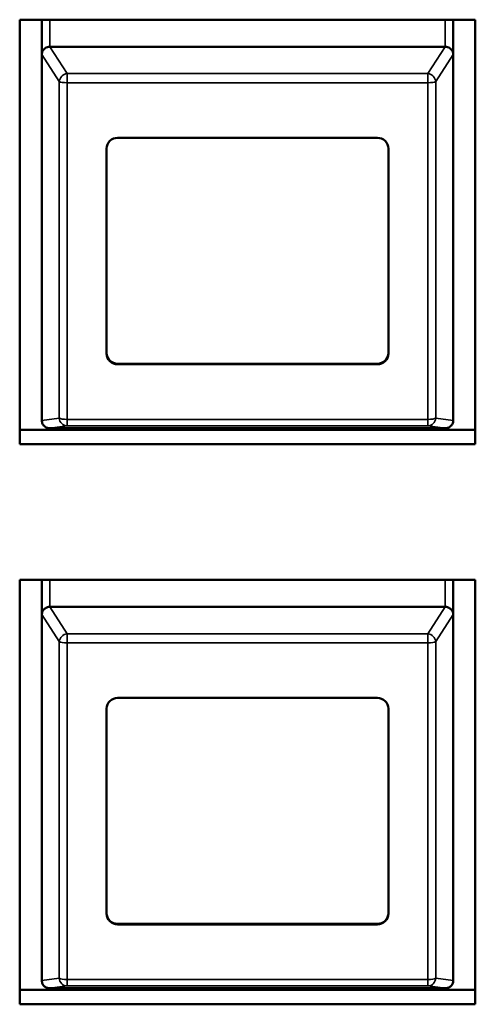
# Model space of a CAD drawing. Header units: inches. Extents: x 1.9 to 64.4, y 1.6 to 69.2.
# Tile 212 of 256: x 31.1 to 31.9, y 61.5 to 63.3. Entities that reach past the tile are written whole.
import ezdxf

# ---------------------------------------------------------------- set-up
doc = ezdxf.new("R2010")
doc.units = ezdxf.units.IN
doc.header["$MEASUREMENT"] = 0
doc.layers.add('Visible (ANSI)', color=7, linetype='Continuous', lineweight=50)
doc.layers.add('Visible Narrow (ANSI)', color=7, linetype='Continuous', lineweight=35)

msp = doc.modelspace()

# ---------------------------------------------------------------- linework, layer by layer
at = {"layer": 'Visible (ANSI)'}
for p, q in [((31.0816, 62.56), (31.0816, 63.3318)), ((31.0816, 63.3318), (31.9096, 63.3318)), ((31.1216, 63.268), (31.1216, 63.3316)), ((31.8696, 63.3318), (31.8696, 62.6854)), ((31.8696, 63.268), (31.8696, 63.3316)), ((31.9096, 63.3318), (31.9096, 62.56)), ((31.8546, 63.2827), (31.1366, 63.2827)), ((31.1216, 63.268), (31.1216, 62.6039)), ((31.8696, 62.6039), (31.8696, 63.268)), ((31.2596, 63.1171), (31.7316, 63.1171)), ((31.2396, 62.7249), (31.2396, 63.0975)), ((31.7516, 63.0975), (31.7516, 62.7249)), ((31.2596, 62.7063), (31.7316, 62.7063)), ((31.7316, 62.7053), (31.2596, 62.7053)), ((31.0816, 62.586), (31.9096, 62.586)), ((31.1366, 62.5892), (31.8546, 62.5892)), ((31.9096, 62.56), (31.0816, 62.56)), ((31.0816, 61.5418), (31.0816, 62.3135)), ((31.0816, 62.3135), (31.9096, 62.3135)), ((31.1216, 62.2498), (31.1216, 62.3134)), ((31.8696, 62.3135), (31.8696, 61.6671)), ((31.8696, 62.2498), (31.8696, 62.3134)), ((31.9096, 62.3135), (31.9096, 61.5418)), ((31.8546, 62.2644), (31.1366, 62.2644)), ((31.1216, 62.2498), (31.1216, 61.5856)), ((31.8696, 61.5856), (31.8696, 62.2498)), ((31.2596, 62.0988), (31.7316, 62.0988)), ((31.2396, 61.7066), (31.2396, 62.0793)), ((31.7516, 62.0793), (31.7516, 61.7066)), ((31.2596, 61.6881), (31.7316, 61.6881)), ((31.7316, 61.687), (31.2596, 61.687)), ((31.0816, 61.5678), (31.9096, 61.5678)), ((31.1366, 61.5709), (31.8546, 61.5709)), ((31.9096, 61.5418), (31.0816, 61.5418))]:
    msp.add_line(p, q, dxfattribs=at)
for centre, major_axis, ratio, start_param, end_param in [((31.1366, 63.3316), (-0.015, 0), 0.978148, 6.272491, 6.283185), ((31.8546, 63.3316), (0.015, 0), 0.978148, 0, 0.010694), ((31.1366, 63.2556), (0, 0.027), 0.554673, 0, 0.029054), ((31.8546, 63.2556), (0, 0.027), 0.554673, 6.254131, 6.283185), ((31.1366, 63.2574), (-0.0124, 0.017), 0.496251, 0.559143, 0.598341), ((31.8546, 63.2574), (-0.0124, -0.017), 0.496251, 2.543252, 2.58245), ((31.2596, 63.0975), (-0.02, 0), 0.978148, 4.712389, 6.283185), ((31.7316, 63.0975), (0.02, 0), 0.978148, 0, 1.570796), ((31.2596, 62.7259), (-0.02, 0), 0.978148, 0, 1.570796), ((31.2596, 62.7249), (-0.02, 0), 0.978148, 0, 1.570796), ((31.7316, 62.7259), (0.02, 0), 0.978148, 4.712389, 6.283185), ((31.7316, 62.7249), (0.02, 0), 0.978148, 4.712389, 6.283185), ((31.8546, 62.6854), (0.015, 0), 0.978148, 6.254407, 6.283185), ((31.1366, 62.5932), (-0.0124, 0.017), 0.496251, 0.598341, 0.637539), ((31.8546, 62.5932), (-0.0124, -0.017), 0.496251, 2.504054, 2.543252), ((31.1366, 62.5915), (-0.015, 0), 0.153431, 1.541742, 1.570796), ((31.8546, 62.5915), (-0.015, 0), 0.153431, 1.570796, 1.59985), ((31.1366, 62.3134), (-0.015, 0), 0.978148, 6.272491, 6.283185), ((31.8546, 62.3134), (0.015, 0), 0.978148, 0, 0.010694), ((31.1366, 62.2374), (0, 0.027), 0.554673, 0, 0.029054), ((31.8546, 62.2374), (0, 0.027), 0.554673, 6.254131, 6.283185), ((31.1366, 62.2392), (-0.0124, 0.017), 0.496251, 0.559143, 0.598341), ((31.8546, 62.2392), (-0.0124, -0.017), 0.496251, 2.543252, 2.58245), ((31.2596, 62.0793), (-0.02, 0), 0.978148, 4.712389, 6.283185), ((31.7316, 62.0793), (0.02, 0), 0.978148, 0, 1.570796), ((31.2596, 61.7076), (-0.02, 0), 0.978148, 0, 1.570796), ((31.2596, 61.7066), (-0.02, 0), 0.978148, 0, 1.570796), ((31.7316, 61.7076), (0.02, 0), 0.978148, 4.712389, 6.283185), ((31.7316, 61.7066), (0.02, 0), 0.978148, 4.712389, 6.283185), ((31.8546, 61.6671), (0.015, 0), 0.978148, 6.254407, 6.283185), ((31.1366, 61.575), (-0.0124, 0.017), 0.496251, 0.598341, 0.637539), ((31.8546, 61.575), (-0.0124, -0.017), 0.496251, 2.504054, 2.543252), ((31.1366, 61.5732), (-0.015, 0), 0.153431, 1.541742, 1.570796), ((31.8546, 61.5732), (-0.015, 0), 0.153431, 1.570796, 1.59985)]:
    msp.add_ellipse(centre, major_axis=major_axis, ratio=ratio, start_param=start_param, end_param=end_param, dxfattribs=at)
for points, knots in [([(31.1216, 63.2686), (31.1217, 63.2706), (31.1223, 63.2729), (31.1236, 63.2752), (31.124, 63.2759), (31.1248, 63.277), (31.1252, 63.2775), (31.1262, 63.2785), (31.1271, 63.2793), (31.1291, 63.2807), (31.1307, 63.2815), (31.1334, 63.2823), (31.1348, 63.2826), (31.1361, 63.2827)], [-0.47517162, -0.47517162, -0.47517162, -0.47517162, -0.4593497, -0.4593497, -0.45391807, -0.45391807, -0.44954667, -0.44954667, -0.44251629, -0.44251629, -0.43082103, -0.43082103, -0.42105754, -0.42105754, -0.42105754, -0.42105754]), ([(31.855, 63.2827), (31.8564, 63.2826), (31.8577, 63.2823), (31.8604, 63.2815), (31.8621, 63.2807), (31.8641, 63.2793), (31.8649, 63.2785), (31.8659, 63.2775), (31.8664, 63.277), (31.8671, 63.2759), (31.8676, 63.2752), (31.8688, 63.2729), (31.8695, 63.2706), (31.8696, 63.2686)], [-0.08937412, -0.08937412, -0.08937412, -0.08937412, -0.07961062, -0.07961062, -0.06791536, -0.06791536, -0.06088498, -0.06088498, -0.05651358, -0.05651358, -0.05108195, -0.05108195, -0.03526003, -0.03526003, -0.03526003, -0.03526003]), ([(31.1361, 62.5892), (31.1348, 62.5892), (31.1334, 62.5894), (31.1307, 62.5901), (31.1291, 62.5909), (31.1271, 62.5923), (31.1262, 62.593), (31.1252, 62.5941), (31.1248, 62.5946), (31.124, 62.5956), (31.1236, 62.5963), (31.1223, 62.5988), (31.1217, 62.6011), (31.1216, 62.6033)], [-0.08937412, -0.08937412, -0.08937412, -0.08937412, -0.07961062, -0.07961062, -0.06791536, -0.06791536, -0.06088498, -0.06088498, -0.05651358, -0.05651358, -0.05108195, -0.05108195, -0.03526003, -0.03526003, -0.03526003, -0.03526003]), ([(31.8696, 62.6033), (31.8695, 62.6011), (31.8688, 62.5988), (31.8676, 62.5963), (31.8671, 62.5956), (31.8664, 62.5946), (31.8659, 62.5941), (31.8649, 62.593), (31.8641, 62.5923), (31.8621, 62.5909), (31.8604, 62.5901), (31.8577, 62.5894), (31.8564, 62.5892), (31.855, 62.5892)], [-0.47517162, -0.47517162, -0.47517162, -0.47517162, -0.4593497, -0.4593497, -0.45391807, -0.45391807, -0.44954667, -0.44954667, -0.44251629, -0.44251629, -0.43082103, -0.43082103, -0.42105754, -0.42105754, -0.42105754, -0.42105754]), ([(31.1216, 62.2503), (31.1217, 62.2523), (31.1223, 62.2546), (31.1236, 62.257), (31.124, 62.2577), (31.1248, 62.2587), (31.1252, 62.2592), (31.1262, 62.2603), (31.1271, 62.261), (31.1291, 62.2624), (31.1307, 62.2632), (31.1334, 62.2641), (31.1348, 62.2644), (31.1361, 62.2644)], [-0.47517162, -0.47517162, -0.47517162, -0.47517162, -0.4593497, -0.4593497, -0.45391807, -0.45391807, -0.44954667, -0.44954667, -0.44251629, -0.44251629, -0.43082103, -0.43082103, -0.42105754, -0.42105754, -0.42105754, -0.42105754]), ([(31.855, 62.2644), (31.8564, 62.2644), (31.8577, 62.2641), (31.8604, 62.2632), (31.8621, 62.2624), (31.8641, 62.261), (31.8649, 62.2603), (31.8659, 62.2592), (31.8664, 62.2587), (31.8671, 62.2577), (31.8676, 62.257), (31.8688, 62.2546), (31.8695, 62.2523), (31.8696, 62.2503)], [-0.08937412, -0.08937412, -0.08937412, -0.08937412, -0.07961062, -0.07961062, -0.06791536, -0.06791536, -0.06088498, -0.06088498, -0.05651358, -0.05651358, -0.05108195, -0.05108195, -0.03526003, -0.03526003, -0.03526003, -0.03526003]), ([(31.1361, 61.5709), (31.1348, 61.5709), (31.1334, 61.5711), (31.1307, 61.5719), (31.1291, 61.5727), (31.1271, 61.574), (31.1262, 61.5748), (31.1252, 61.5758), (31.1248, 61.5763), (31.124, 61.5774), (31.1236, 61.5781), (31.1223, 61.5805), (31.1217, 61.5829), (31.1216, 61.585)], [-0.08937412, -0.08937412, -0.08937412, -0.08937412, -0.07961062, -0.07961062, -0.06791536, -0.06791536, -0.06088498, -0.06088498, -0.05651358, -0.05651358, -0.05108195, -0.05108195, -0.03526003, -0.03526003, -0.03526003, -0.03526003]), ([(31.8696, 61.585), (31.8695, 61.5829), (31.8688, 61.5805), (31.8676, 61.5781), (31.8671, 61.5774), (31.8664, 61.5763), (31.8659, 61.5758), (31.8649, 61.5748), (31.8641, 61.574), (31.8621, 61.5727), (31.8604, 61.5719), (31.8577, 61.5711), (31.8564, 61.5709), (31.855, 61.5709)], [-0.47517162, -0.47517162, -0.47517162, -0.47517162, -0.4593497, -0.4593497, -0.45391807, -0.45391807, -0.44954667, -0.44954667, -0.44251629, -0.44251629, -0.43082103, -0.43082103, -0.42105754, -0.42105754, -0.42105754, -0.42105754])]:
    msp.add_open_spline(points, degree=3, knots=knots, dxfattribs=at)
at = {"layer": 'Visible Narrow (ANSI)'}
for p, q in [((31.1366, 63.2827), (31.1366, 63.3318)), ((31.8546, 63.2827), (31.8546, 63.3318)), ((31.1678, 63.2338), (31.1361, 63.2827)), ((31.855, 63.2827), (31.8233, 63.2338)), ((31.1216, 63.2686), (31.1534, 63.2194)), ((31.8377, 63.2194), (31.8696, 63.2686)), ((31.8233, 63.2338), (31.1678, 63.2338)), ((31.1678, 63.2172), (31.1678, 63.2338)), ((31.8233, 63.2338), (31.8233, 63.2172)), ((31.1534, 63.2194), (31.1534, 62.6075)), ((31.1678, 62.6052), (31.1678, 63.2172)), ((31.1678, 63.2172), (31.8233, 63.2172)), ((31.8233, 63.2172), (31.8233, 62.6052)), ((31.8377, 62.6075), (31.8377, 63.2194)), ((31.2596, 62.7053), (31.2596, 62.7063)), ((31.7316, 62.7053), (31.7316, 62.7063)), ((31.1534, 62.6075), (31.1216, 62.6033)), ((31.8233, 62.6052), (31.1678, 62.6052)), ((31.1678, 62.5933), (31.1678, 62.6052)), ((31.8233, 62.6052), (31.8233, 62.5933)), ((31.8696, 62.6033), (31.8377, 62.6075)), ((31.1361, 62.5892), (31.1678, 62.5933)), ((31.1678, 62.5933), (31.8233, 62.5933)), ((31.8233, 62.5933), (31.855, 62.5892)), ((31.1366, 62.2644), (31.1366, 62.3135)), ((31.8546, 62.2644), (31.8546, 62.3135)), ((31.1678, 62.2155), (31.1361, 62.2644)), ((31.855, 62.2644), (31.8233, 62.2155)), ((31.1216, 62.2503), (31.1534, 62.2012)), ((31.8377, 62.2012), (31.8696, 62.2503)), ((31.8233, 62.2155), (31.1678, 62.2155)), ((31.1678, 62.1989), (31.1678, 62.2155)), ((31.8233, 62.2155), (31.8233, 62.1989)), ((31.1534, 62.2012), (31.1534, 61.5892)), ((31.1678, 61.587), (31.1678, 62.1989)), ((31.1678, 62.1989), (31.8233, 62.1989)), ((31.8233, 62.1989), (31.8233, 61.587)), ((31.8377, 61.5892), (31.8377, 62.2012)), ((31.2596, 61.687), (31.2596, 61.6881)), ((31.7316, 61.687), (31.7316, 61.6881)), ((31.1534, 61.5892), (31.1216, 61.585)), ((31.8233, 61.587), (31.1678, 61.587)), ((31.1678, 61.5751), (31.1678, 61.587)), ((31.8233, 61.587), (31.8233, 61.5751)), ((31.8696, 61.585), (31.8377, 61.5892)), ((31.1361, 61.5709), (31.1678, 61.5751)), ((31.1678, 61.5751), (31.8233, 61.5751)), ((31.8233, 61.5751), (31.855, 61.5709))]:
    msp.add_line(p, q, dxfattribs=at)
for centre, major_axis, ratio, start_param, end_param in [((31.1678, 63.2203), (-0.0126, -0.0081), 0.863228, 4.202959, 5.704724), ((31.8233, 63.2203), (-0.0126, 0.0081), 0.863228, 3.720054, 5.221819), ((31.1678, 63.2203), (-0.015, 0), 0.207912, 0.286051, 1.570796), ((31.8233, 63.2203), (0.015, 0), 0.207912, 4.712389, 5.997134), ((31.1678, 62.6083), (0.002, -0.0149), 0.960979, 4.645412, 6.147178), ((31.1678, 62.6083), (-0.015, 0), 0.207912, 0.286051, 1.570796), ((31.8233, 62.6083), (-0.002, -0.0149), 0.960979, 0.136008, 1.637773), ((31.8233, 62.6083), (0.015, 0), 0.207912, 4.712389, 5.997134), ((31.1678, 62.202), (-0.0126, -0.0081), 0.863228, 4.202959, 5.704724), ((31.8233, 62.202), (-0.0126, 0.0081), 0.863228, 3.720054, 5.221819), ((31.1678, 62.202), (-0.015, 0), 0.207912, 0.286051, 1.570796), ((31.8233, 62.202), (0.015, 0), 0.207912, 4.712389, 5.997134), ((31.1678, 61.5901), (0.002, -0.0149), 0.960979, 4.645412, 6.147178), ((31.1678, 61.5901), (-0.015, 0), 0.207912, 0.286051, 1.570796), ((31.8233, 61.5901), (-0.002, -0.0149), 0.960979, 0.136008, 1.637773), ((31.8233, 61.5901), (0.015, 0), 0.207912, 4.712389, 5.997134)]:
    msp.add_ellipse(centre, major_axis=major_axis, ratio=ratio, start_param=start_param, end_param=end_param, dxfattribs=at)

doc.saveas('drawing.dxf')
